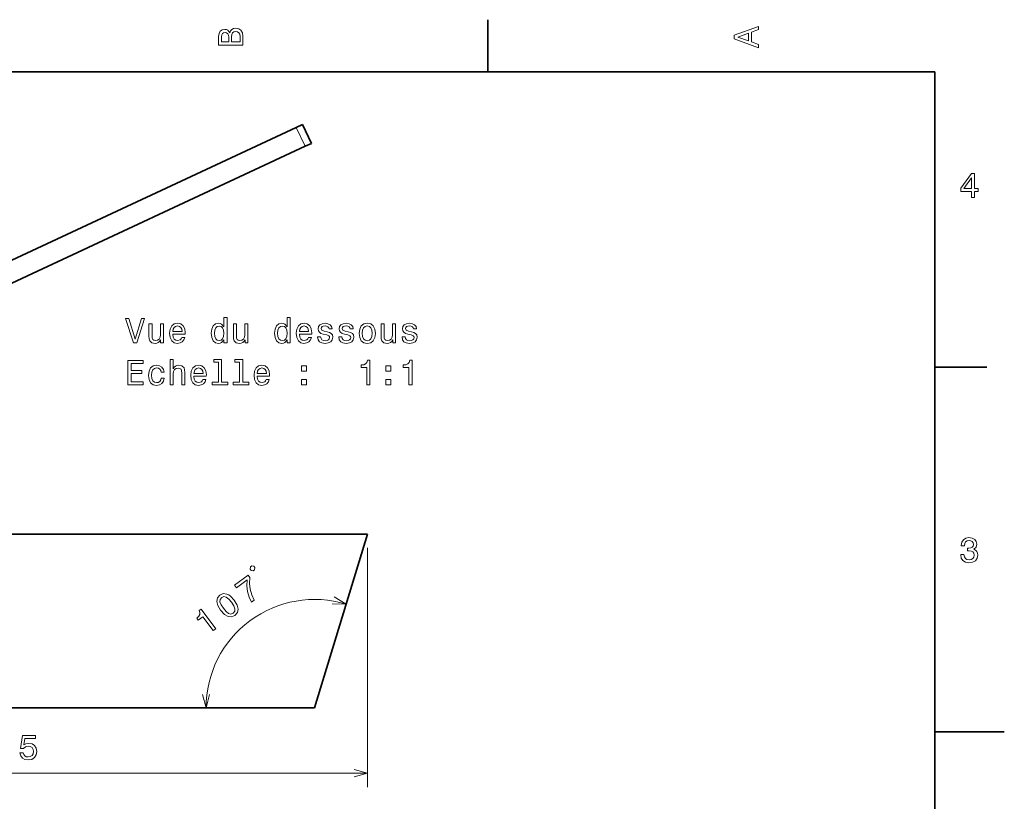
# Model space of a CAD drawing. Extents: x -215 to 297, y 0 to 210.
# Tile 11 of 11: x 155 to 297, y 95 to 208. Entities that reach past the tile are written whole.
import ezdxf

# ---------------------------------------------------------------- set-up
doc = ezdxf.new("R2010")
doc.units = 0

msp = doc.modelspace()

# ---------------------------------------------------------------- linework, layer by layer
at = {"color": 7, "lineweight": 35, "ltscale": 0.1875}
for p, q in [((222.699997, 200), (222.699997, 207.5)), ((287, 157.5), (294.5, 157.5))]:
    msp.add_line(p, q, dxfattribs=at)
at = {"color": 7, "lineweight": 35}
for p, q in [((287, 200), (10, 200)), ((287, 10), (287, 200)), ((125.249527, 159.417725), (195.105392, 191.992065)), ((126.51738, 156.698807), (196.373245, 189.273132)), ((205.364334, 133.455048), (126.935471, 133.455048)), ((205.364334, 133.455048), (197.721069, 108.455048)), ((126.935471, 108.455048), (197.721069, 108.455048))]:
    msp.add_line(p, q, dxfattribs=at)
at = {"color": 7, "lineweight": 35, "ltscale": 0.025}
for p, q in [((195.105392, 191.992065), (196.011703, 192.414688)), ((196.373245, 189.273132), (197.279556, 189.695755))]:
    msp.add_line(p, q, dxfattribs=at)
at = {"color": 7, "lineweight": 13, "ltscale": 0.075}
msp.add_line((196.373245, 189.273132), (195.105392, 191.992065), dxfattribs=at)
at = {"color": 7, "lineweight": 35, "ltscale": 0.075}
msp.add_line((197.279556, 189.695755), (196.011703, 192.414688), dxfattribs=at)
at = {"color": 7, "lineweight": 13}
for p, q in [((205.364334, 131.455048), (205.364334, 97.040955)), ((100.364334, 99.040955), (205.364334, 99.040955))]:
    msp.add_line(p, q, dxfattribs=at)
at = {"color": 7, "lineweight": 35, "ltscale": 0.25}
msp.add_line((287, 105), (297, 105), dxfattribs=at)
at = {"color": 7, "lineweight": 13}
for points in [[(185.542007, 205.630417), (185.249496, 205.983429), (185.052811, 206.074219), (184.81073, 206.104477), (184.432495, 206.03891), (184.160156, 205.842224), (183.993729, 205.524506), (183.933212, 205.080704), (183.933212, 203.835022), (187.433212, 203.835022), (187.433212, 205.151306), (187.36261, 205.620331), (187.155838, 205.968307), (186.828018, 206.185165), (186.384216, 206.260818), (186.08667, 206.215424), (185.839554, 206.094391), (185.65799, 205.897705)], [(185.385666, 204.984879), (185.385666, 204.298996), (184.351807, 204.298996), (184.351807, 205.025223), (184.382065, 205.297562), (184.472839, 205.489197), (184.629181, 205.605194), (184.86116, 205.645538), (185.093155, 205.600143), (185.254532, 205.479111), (185.355408, 205.272339)], [(187.014618, 205.095825), (187.014618, 204.298996), (185.809296, 204.298996), (185.809296, 205.050446), (185.844589, 205.368164), (185.9505, 205.595108), (186.132065, 205.731277), (186.394302, 205.776657), (186.671692, 205.731277), (186.863327, 205.605194), (186.979324, 205.393372)], [(261.633209, 203.466858), (261.633209, 203.930847), (260.604401, 204.298996), (260.604401, 205.695969), (261.633209, 206.064133), (261.633209, 206.538193), (258.128174, 205.257217), (258.128174, 204.742798)], [(260.17572, 204.460388), (258.632477, 205), (260.17572, 205.539627)], [(292.277374, 181.916794), (292.731262, 181.916794), (292.731262, 182.784225), (293.23056, 182.784225), (293.23056, 183.187683), (292.731262, 183.187683), (292.731262, 185.341141), (292.272339, 185.341141), (290.739197, 183.228027), (290.739197, 182.784225), (292.277374, 182.784225)], [(291.162842, 183.187683), (292.277374, 184.756134), (292.277374, 183.187683)], [(172.81633, 164.503998), (171.938797, 161.523438), (171.036072, 164.503998), (170.556961, 164.503998), (171.686646, 160.998947), (172.190964, 160.998947), (173.295425, 164.503998)], [(184.703217, 161.417542), (184.703217, 160.998947), (185.147018, 160.998947), (185.147018, 164.61998), (184.708252, 164.61998), (184.708252, 163.29361), (184.370361, 163.676895), (184.163589, 163.767685), (183.926559, 163.802979), (183.497879, 163.702118), (183.165024, 163.419693), (182.948166, 162.965805), (182.872528, 162.355576), (182.948166, 161.745346), (183.165024, 161.286407), (183.497879, 160.998947), (183.926559, 160.903122), (184.163589, 160.938431), (184.375397, 161.029205)], [(193.811279, 161.417542), (193.811279, 160.998947), (194.255081, 160.998947), (194.255081, 164.61998), (193.81633, 164.61998), (193.81633, 163.29361), (193.478424, 163.676895), (193.271652, 163.767685), (193.034622, 163.802979), (192.605957, 163.702118), (192.273102, 163.419693), (192.056244, 162.965805), (191.980591, 162.355576), (192.056244, 161.745346), (192.273102, 161.286407), (192.605957, 160.998947), (193.034622, 160.903122), (193.271652, 160.938431), (193.483475, 161.029205)], [(176.018768, 163.707153), (175.574966, 163.707153), (175.574966, 162.143753), (175.524536, 161.780655), (175.378281, 161.518402), (175.151337, 161.35701), (174.85379, 161.30658), (174.61676, 161.346924), (174.465454, 161.467972), (174.37973, 161.674744), (174.359558, 161.967239), (174.359558, 163.707153), (173.915741, 163.707153), (173.915741, 161.926895), (173.930878, 161.568832), (174.026703, 161.271286), (174.319214, 160.998947), (174.788223, 160.903122), (175.04039, 160.938431), (175.257248, 161.029205), (175.443848, 161.185547), (175.595139, 161.412491), (175.595139, 160.998947), (176.018768, 160.998947)], [(177.355225, 162.224457), (179.130447, 162.224457), (179.135483, 162.431229), (179.054794, 163.0112), (178.832901, 163.444916), (178.479874, 163.707153), (178.010849, 163.802979), (177.55191, 163.702118), (177.198883, 163.419693), (176.971939, 162.96077), (176.891251, 162.355576), (176.966904, 161.73526), (177.193848, 161.281372), (177.541824, 160.998947), (177.995728, 160.903122), (178.389099, 160.968689), (178.711853, 161.140152), (178.948883, 161.412491), (179.085052, 161.775604), (178.646301, 161.775604), (178.555511, 161.573868), (178.424393, 161.422577), (178.051193, 161.301544), (177.763733, 161.35701), (177.546875, 161.533524), (177.405655, 161.820999), (177.355225, 162.20932)], [(177.355225, 162.597656), (177.410706, 162.945633), (177.546875, 163.202835), (177.753647, 163.359177), (178.025986, 163.414658), (178.293274, 163.359177), (178.500046, 163.202835), (178.626129, 162.945633), (178.671509, 162.597656)], [(184.002197, 163.404572), (184.294708, 163.333954), (184.516617, 163.137268), (184.647736, 162.809464), (184.698166, 162.355576), (184.647736, 161.896637), (184.516617, 161.568832), (184.294708, 161.367096), (184.002197, 161.301544), (183.724823, 161.367096), (183.513016, 161.568832), (183.371796, 161.901688), (183.326416, 162.355576), (183.371796, 162.804428), (183.513016, 163.132233), (183.724823, 163.333954)], [(188.162872, 163.707153), (187.719055, 163.707153), (187.719055, 162.143753), (187.668625, 161.780655), (187.522369, 161.518402), (187.295425, 161.35701), (186.997879, 161.30658), (186.760849, 161.346924), (186.609558, 161.467972), (186.523819, 161.674744), (186.503647, 161.967239), (186.503647, 163.707153), (186.059845, 163.707153), (186.059845, 161.926895), (186.074966, 161.568832), (186.170792, 161.271286), (186.463303, 160.998947), (186.932312, 160.903122), (187.184479, 160.938431), (187.401337, 161.029205), (187.587936, 161.185547), (187.739227, 161.412491), (187.739227, 160.998947), (188.162872, 160.998947)], [(193.110275, 163.404572), (193.402786, 163.333954), (193.62468, 163.137268), (193.755814, 162.809464), (193.806244, 162.355576), (193.755814, 161.896637), (193.62468, 161.568832), (193.402786, 161.367096), (193.110275, 161.301544), (192.832901, 161.367096), (192.621078, 161.568832), (192.479874, 161.901688), (192.434479, 162.355576), (192.479874, 162.804428), (192.621078, 163.132233), (192.832901, 163.333954)], [(195.571365, 162.224457), (197.346588, 162.224457), (197.351624, 162.431229), (197.270935, 163.0112), (197.049042, 163.444916), (196.696014, 163.707153), (196.22699, 163.802979), (195.768051, 163.702118), (195.415024, 163.419693), (195.18808, 162.96077), (195.107391, 162.355576), (195.183044, 161.73526), (195.409988, 161.281372), (195.757965, 160.998947), (196.211853, 160.903122), (196.605225, 160.968689), (196.927994, 161.140152), (197.165024, 161.412491), (197.301193, 161.775604), (196.862427, 161.775604), (196.771652, 161.573868), (196.640533, 161.422577), (196.267334, 161.301544), (195.979874, 161.35701), (195.763016, 161.533524), (195.621796, 161.820999), (195.571365, 162.20932)], [(195.571365, 162.597656), (195.626846, 162.945633), (195.763016, 163.202835), (195.969788, 163.359177), (196.242126, 163.414658), (196.509415, 163.359177), (196.716187, 163.202835), (196.842255, 162.945633), (196.88765, 162.597656)], [(199.545425, 162.577484), (199.11676, 162.678345), (198.799042, 162.794342), (198.69313, 163.031372), (198.723389, 163.1978), (198.829285, 163.318832), (199.000763, 163.394485), (199.247879, 163.424744), (199.484909, 163.394485), (199.671509, 163.303696), (199.792542, 163.167542), (199.842987, 162.985977), (200.276703, 162.985977), (200.276703, 162.996063), (200.20105, 163.323868), (199.994278, 163.581085), (199.671509, 163.742462), (199.247879, 163.802979), (198.819214, 163.742462), (198.506531, 163.576035), (198.309845, 163.328918), (198.249329, 163.016235), (198.294708, 162.713638), (198.435913, 162.501831), (198.667908, 162.350525), (199.005798, 162.244629), (199.500046, 162.123581), (199.802643, 161.997513), (199.883331, 161.896637), (199.913589, 161.745346), (199.868195, 161.558746), (199.747162, 161.417542), (199.550476, 161.326752), (199.288223, 161.296494), (199.010849, 161.326752), (198.809113, 161.432663), (198.672958, 161.604141), (198.617477, 161.841171), (198.188797, 161.841171), (198.259415, 161.437714), (198.466187, 161.145203), (198.793991, 160.968689), (199.247879, 160.903122), (199.721939, 160.968689), (200.069931, 161.145203), (200.281738, 161.427628), (200.357391, 161.795776), (200.30191, 162.113495), (200.145569, 162.330353), (199.888367, 162.471573)], [(202.581451, 162.577484), (202.152771, 162.678345), (201.835052, 162.794342), (201.729156, 163.031372), (201.759399, 163.1978), (201.865311, 163.318832), (202.036789, 163.394485), (202.283905, 163.424744), (202.520935, 163.394485), (202.707535, 163.303696), (202.828568, 163.167542), (202.878998, 162.985977), (203.312714, 162.985977), (203.312714, 162.996063), (203.237076, 163.323868), (203.030304, 163.581085), (202.707535, 163.742462), (202.283905, 163.802979), (201.855225, 163.742462), (201.542542, 163.576035), (201.345856, 163.328918), (201.285339, 163.016235), (201.330734, 162.713638), (201.471939, 162.501831), (201.703934, 162.350525), (202.041824, 162.244629), (202.536072, 162.123581), (202.838654, 161.997513), (202.919342, 161.896637), (202.949615, 161.745346), (202.904221, 161.558746), (202.783188, 161.417542), (202.586502, 161.326752), (202.324249, 161.296494), (202.046875, 161.326752), (201.845139, 161.432663), (201.708969, 161.604141), (201.653503, 161.841171), (201.224823, 161.841171), (201.295425, 161.437714), (201.502197, 161.145203), (201.830017, 160.968689), (202.283905, 160.903122), (202.757965, 160.968689), (203.105957, 161.145203), (203.317764, 161.427628), (203.393417, 161.795776), (203.337936, 162.113495), (203.181595, 162.330353), (202.924393, 162.471573)], [(204.159988, 162.350525), (204.240677, 161.73526), (204.472656, 161.281372), (204.84082, 160.998947), (205.335052, 160.903122), (205.824249, 160.998947), (206.192398, 161.276321), (206.424393, 161.730209), (206.510132, 162.350525), (206.424393, 162.965805), (206.192398, 163.424744), (205.824249, 163.702118), (205.335052, 163.802979), (204.84082, 163.702118), (204.472656, 163.419693), (204.240677, 162.965805)], [(204.613876, 162.355576), (204.659271, 162.809464), (204.800476, 163.137268), (205.02742, 163.339005), (205.335052, 163.409607), (205.63765, 163.339005), (205.864594, 163.142319), (206.005798, 162.809464), (206.056244, 162.355576), (206.005798, 161.896637), (205.864594, 161.563782), (205.63765, 161.362061), (205.335052, 161.296494), (205.02742, 161.362061), (204.800476, 161.563782), (204.659271, 161.896637)], [(209.415024, 163.707153), (208.971222, 163.707153), (208.971222, 162.143753), (208.920792, 161.780655), (208.774536, 161.518402), (208.547592, 161.35701), (208.250031, 161.30658), (208.013, 161.346924), (207.86171, 161.467972), (207.77597, 161.674744), (207.755798, 161.967239), (207.755798, 163.707153), (207.311996, 163.707153), (207.311996, 161.926895), (207.327133, 161.568832), (207.422943, 161.271286), (207.715454, 160.998947), (208.184479, 160.903122), (208.436646, 160.938431), (208.653503, 161.029205), (208.840088, 161.185547), (208.991394, 161.412491), (208.991394, 160.998947), (209.415024, 160.998947)], [(211.689514, 162.577484), (211.260849, 162.678345), (210.943115, 162.794342), (210.837219, 163.031372), (210.867477, 163.1978), (210.973389, 163.318832), (211.144852, 163.394485), (211.391968, 163.424744), (211.628998, 163.394485), (211.815598, 163.303696), (211.936646, 163.167542), (211.987076, 162.985977), (212.420792, 162.985977), (212.420792, 162.996063), (212.345139, 163.323868), (212.138367, 163.581085), (211.815598, 163.742462), (211.391968, 163.802979), (210.963287, 163.742462), (210.65062, 163.576035), (210.453934, 163.328918), (210.393402, 163.016235), (210.438797, 162.713638), (210.580017, 162.501831), (210.811996, 162.350525), (211.149902, 162.244629), (211.644135, 162.123581), (211.946716, 161.997513), (212.02742, 161.896637), (212.057678, 161.745346), (212.012283, 161.558746), (211.891251, 161.417542), (211.694565, 161.326752), (211.432312, 161.296494), (211.154938, 161.326752), (210.953217, 161.432663), (210.817047, 161.604141), (210.761566, 161.841171), (210.332886, 161.841171), (210.403503, 161.437714), (210.61026, 161.145203), (210.93808, 160.968689), (211.391968, 160.903122), (211.866028, 160.968689), (212.21402, 161.145203), (212.425827, 161.427628), (212.50148, 161.795776), (212.445999, 162.113495), (212.289673, 162.330353), (212.032455, 162.471573)], [(170.87973, 154.952118), (173.09874, 154.952118), (173.09874, 155.375748), (171.343704, 155.375748), (171.343704, 156.560913), (172.907104, 156.560913), (172.907104, 156.979492), (171.343704, 156.979492), (171.343704, 158.028488), (173.058395, 158.028488), (173.058395, 158.452118), (170.87973, 158.452118)], [(175.655655, 156.762634), (176.094421, 156.762634), (176.003647, 157.166092), (175.786789, 157.483826), (175.448883, 157.680511), (175.010132, 157.756149), (174.525986, 157.655289), (174.157822, 157.372864), (173.925842, 156.91394), (173.845139, 156.29866), (173.920792, 155.688431), (174.147736, 155.234543), (174.505798, 154.952118), (174.994995, 154.856293), (175.428711, 154.931946), (175.766617, 155.143753), (175.998596, 155.476608), (176.099472, 155.92041), (175.675842, 155.92041), (175.600189, 155.638), (175.458969, 155.426178), (175.257248, 155.295059), (175.010132, 155.254715), (174.702499, 155.320267), (174.480591, 155.522003), (174.344421, 155.849808), (174.299026, 156.313782), (174.344421, 156.767685), (174.485626, 157.09549), (174.712585, 157.297226), (175.010132, 157.367828), (175.272369, 157.322433), (175.469055, 157.206436), (175.600189, 157.014801)], [(176.966904, 154.952118), (177.410706, 154.952118), (177.410706, 156.515518), (177.4561, 156.873581), (177.602341, 157.135834), (177.8293, 157.297226), (178.131882, 157.357742), (178.373962, 157.307312), (178.525253, 157.171143), (178.600906, 156.944199), (178.626129, 156.641602), (178.626129, 154.952118), (179.069931, 154.952118), (179.069931, 156.732376), (179.049759, 157.090454), (178.958969, 157.388), (178.661423, 157.660324), (178.197449, 157.756149), (177.945282, 157.720856), (177.728424, 157.625031), (177.546875, 157.473724), (177.410706, 157.266953), (177.410706, 158.573151), (176.966904, 158.573151)], [(180.391251, 156.177628), (182.166473, 156.177628), (182.171509, 156.384399), (182.09082, 156.964371), (181.868912, 157.398087), (181.5159, 157.660324), (181.046875, 157.756149), (180.587936, 157.655289), (180.234909, 157.372864), (180.007965, 156.91394), (179.927277, 156.308746), (180.00293, 155.688431), (180.229874, 155.234543), (180.57785, 154.952118), (181.031738, 154.856293), (181.42511, 154.92186), (181.747879, 155.093323), (181.984909, 155.365662), (182.121078, 155.728775), (181.682312, 155.728775), (181.591537, 155.527039), (181.460419, 155.375748), (181.087219, 155.254715), (180.799759, 155.310181), (180.582901, 155.486694), (180.441681, 155.77417), (180.391251, 156.162491)], [(180.391251, 156.550827), (180.446732, 156.898804), (180.582901, 157.156006), (180.789673, 157.312347), (181.061996, 157.367828), (181.3293, 157.312347), (181.536072, 157.156006), (181.66214, 156.898804), (181.707535, 156.550827)], [(183.921509, 158.199951), (183.921509, 155.325317), (183.008682, 155.325317), (183.008682, 154.952118), (185.273102, 154.952118), (185.273102, 155.325317), (184.365311, 155.325317), (184.365311, 158.573151), (183.22554, 158.573151), (183.22554, 158.199951)], [(186.957535, 158.199951), (186.957535, 155.325317), (186.044708, 155.325317), (186.044708, 154.952118), (188.309113, 154.952118), (188.309113, 155.325317), (187.401337, 155.325317), (187.401337, 158.573151), (186.261566, 158.573151), (186.261566, 158.199951)], [(189.499329, 156.177628), (191.274536, 156.177628), (191.279587, 156.384399), (191.198883, 156.964371), (190.97699, 157.398087), (190.623962, 157.660324), (190.154938, 157.756149), (189.696014, 157.655289), (189.342987, 157.372864), (189.116043, 156.91394), (189.035339, 156.308746), (189.110992, 155.688431), (189.337936, 155.234543), (189.685928, 154.952118), (190.139816, 154.856293), (190.533188, 154.92186), (190.855957, 155.093323), (191.092987, 155.365662), (191.229156, 155.728775), (190.79039, 155.728775), (190.699615, 155.527039), (190.568481, 155.375748), (190.195282, 155.254715), (189.907822, 155.310181), (189.690964, 155.486694), (189.549759, 155.77417), (189.499329, 156.162491)], [(189.499329, 156.550827), (189.554794, 156.898804), (189.690964, 157.156006), (189.897736, 157.312347), (190.170074, 157.367828), (190.437363, 157.312347), (190.644135, 157.156006), (190.770218, 156.898804), (190.815613, 156.550827)], [(195.878998, 156.90889), (196.574966, 156.90889), (196.574966, 157.660324), (195.878998, 157.660324)], [(205.244278, 154.952118), (205.703217, 154.952118), (205.703217, 158.477341), (205.360275, 158.477341), (205.269501, 158.169693), (205.087936, 157.962921), (204.810562, 157.841888), (204.427277, 157.801544), (204.427277, 157.443466), (205.244278, 157.443466)], [(208.023102, 156.90889), (208.719055, 156.90889), (208.719055, 157.660324), (208.023102, 157.660324)], [(211.316315, 154.952118), (211.775253, 154.952118), (211.775253, 158.477341), (211.432312, 158.477341), (211.341537, 158.169693), (211.159973, 157.962921), (210.882599, 157.841888), (210.499313, 157.801544), (210.499313, 157.443466), (211.316315, 157.443466)], [(195.878998, 154.952118), (196.574966, 154.952118), (196.574966, 155.703552), (195.878998, 155.703552)], [(208.023102, 154.952118), (208.719055, 154.952118), (208.719055, 155.703552), (208.023102, 155.703552)], [(290.729126, 130.51622), (290.729126, 130.480911), (290.809814, 129.996765), (291.046844, 129.633652), (291.420044, 129.401657), (291.914276, 129.315933), (292.438782, 129.401657), (292.832153, 129.623566), (293.08429, 129.976593), (293.175079, 130.430481), (293.134735, 130.728027), (293.023773, 130.970108), (292.842224, 131.156708), (292.600159, 131.292877), (292.927948, 131.565216), (293.043945, 131.998932), (292.968292, 132.392303), (292.751434, 132.68985), (292.398407, 132.87645), (291.914276, 132.942017), (291.460388, 132.861313), (291.112396, 132.63942), (290.885468, 132.286392), (290.809814, 131.817368), (290.809814, 131.782074), (291.258636, 131.782074), (291.299011, 132.104828), (291.430115, 132.336823), (291.641937, 132.478027), (291.939484, 132.528473), (292.201721, 132.488113), (292.393372, 132.382217), (292.509369, 132.210739), (292.554749, 131.97876), (292.509369, 131.731628), (292.388336, 131.565216), (292.176514, 131.46434), (291.889069, 131.434082), (291.692383, 131.439133), (291.692383, 131.04071), (291.939484, 131.050797), (292.257202, 131.005417), (292.494232, 130.884369), (292.635468, 130.687683), (292.685883, 130.430481), (292.630402, 130.13797), (292.484161, 129.921112), (292.252167, 129.784943), (291.944519, 129.739563), (291.626801, 129.789993), (291.394806, 129.941284), (291.248566, 130.183365), (291.193085, 130.51622)], [(188.665649, 123.637604), (189.075119, 123.94059), (188.713928, 124.708496), (188.487091, 125.506805), (188.390533, 126.33252), (188.422348, 127.196747), (188.17337, 127.533226), (186.243637, 126.105309), (186.516632, 125.736389), (188.057159, 126.876328), (188.01619, 125.999054), (188.102676, 125.178452), (188.31752, 124.396355)], [(188.930252, 128.187408), (189.117828, 128.326202), (189.166595, 128.652557), (189.027802, 128.840118), (188.701447, 128.888901), (188.513885, 128.750107), (188.465103, 128.423752), (188.603897, 128.236176)], [(184.231979, 122.483665), (184.763763, 121.892181), (185.290283, 121.579124), (185.798325, 121.528435), (186.285934, 121.751228), (186.637512, 122.149399), (186.737579, 122.650063), (186.588074, 123.242104), (186.181976, 123.926582), (185.649124, 124.511017), (185.386108, 124.705368), (185.123657, 124.831131), (184.615631, 124.881821), (184.129059, 124.666077), (183.776443, 124.260857), (183.679382, 123.756142), (183.824814, 123.161095)], [(184.621155, 122.771652), (184.290619, 123.286186), (184.130981, 123.713882), (184.160431, 124.055634), (184.378052, 124.32959), (184.699615, 124.454613), (185.035034, 124.382843), (185.397369, 124.105141), (185.792786, 123.638603), (186.126328, 123.12001), (186.285965, 122.692314), (186.256516, 122.350571), (186.039948, 122.083656), (185.717331, 121.951591), (185.381912, 122.023354), (185.019577, 122.301056)], [(183.14975, 119.556038), (183.518661, 119.829025), (181.421783, 122.662796), (181.146103, 122.458809), (181.256119, 122.157516), (181.23317, 121.883301), (181.082199, 121.621017), (180.79808, 121.360596), (181.011078, 121.072762), (181.667831, 121.558731)], [(155.34964, 101.953773), (155.460587, 101.54023), (155.707703, 101.217468), (156.070816, 101.015732), (156.53479, 100.940086), (157.044159, 101.030869), (157.442581, 101.277985), (157.694733, 101.671356), (157.790558, 102.175674), (157.704834, 102.644699), (157.462753, 103.012856), (157.084503, 103.249886), (156.595322, 103.335617), (156.217072, 103.275101), (155.924561, 103.108673), (156.065781, 104.051758), (157.598923, 104.051758), (157.598923, 104.465302), (155.727875, 104.465302), (155.4505, 102.609398), (155.853958, 102.609398), (156.146469, 102.846428), (156.519669, 102.932159), (156.842438, 102.876686), (157.089554, 102.715302), (157.245895, 102.468185), (157.301361, 102.150459), (157.245895, 101.832741), (157.084503, 101.585617), (156.837387, 101.429283), (156.519669, 101.373802), (156.25238, 101.409103), (156.045609, 101.525101), (155.894302, 101.706657), (155.818665, 101.953773)]]:
    msp.add_lwpolyline(points, close=True, dxfattribs=at)
for points in [[(200.28064, 123.434563), (202.279419, 123.364761), (200.583328, 124.424599)], [(181.612457, 110.386894), (182.130096, 108.455048), (182.647736, 110.386894)], [(203.43248, 98.523315), (205.364334, 99.040955), (203.43248, 99.558586)]]:
    msp.add_lwpolyline(points, dxfattribs=at)
msp.add_arc((197.721069, 108.455048), 15.590969, 73.000003, 180.000009, dxfattribs=at)

doc.saveas('drawing.dxf')
